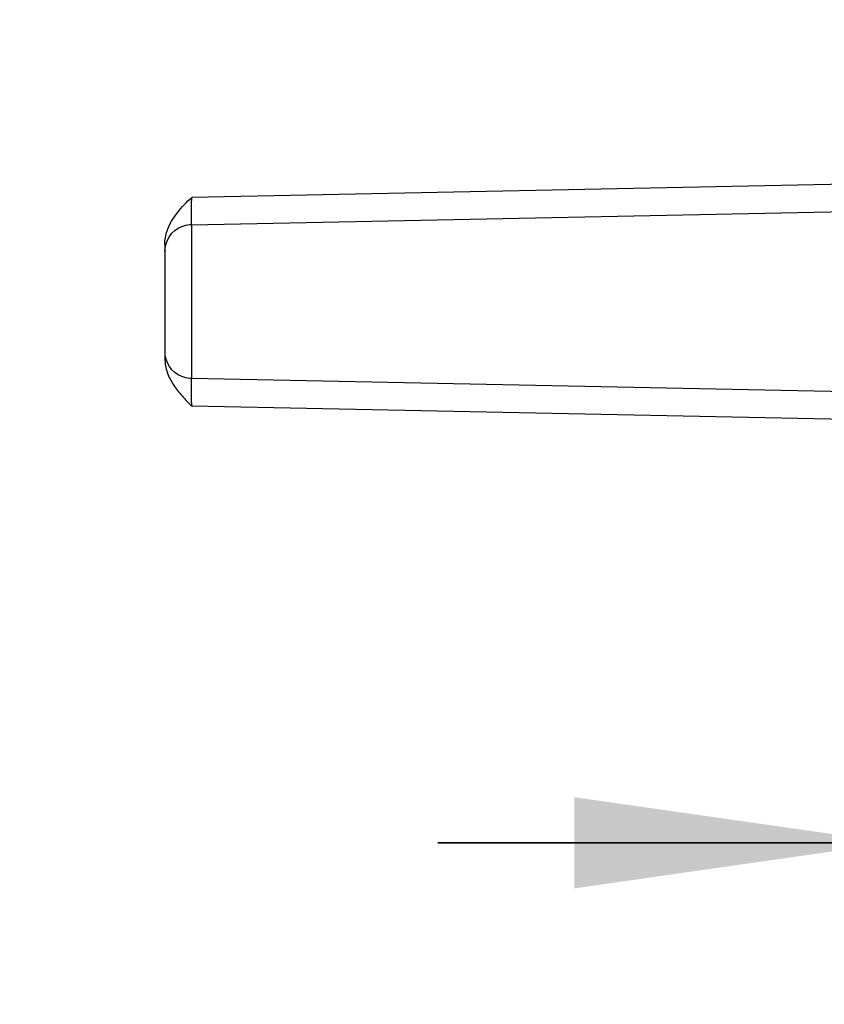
# Model space of a CAD drawing. Header units: millimetres. Extents: x 0 to 420, y 0 to 297.
# Tile 85 of 124: x 144 to 153, y 205 to 215. Entities that reach past the tile are written whole.
import ezdxf

# ---------------------------------------------------------------- set-up
doc = ezdxf.new("R2010")
doc.units = ezdxf.units.MM
doc.header["$LTSCALE"] = 23.1
doc.layers.get('0').update_dxf_attribs({"linetype": 'CONTINUOUS'})
doc.styles.get("Standard").update_dxf_attribs({"font": 'txt', "width": 0.85})
doc.dimstyles.new('DIMSTYLE_3', dxfattribs={"dimtxt": 3.5, "dimasz": 3.5, "dimexe": 1, "dimexo": 0.5, "dimgap": 0.875, "dimtad": 1, "dimdec": 4, "dimdsep": 46, "dimtxsty": 'STANDARD', "dimblk": '_FILLED', "dimblk1": '_FILLED', "dimblk2": '_FILLED', "dimcen": 0.09, "dimadec": 4, "dimazin": 2, "dimtp": 0.05, "dimtm": 0.05, "dimtfac": 1, "dimtdec": 4, "dimtofl": 0, "dimtmove": 0, "dimatfit": 3, "dimldrblk": '_FILLED', "dimfxl": 1, "dimtolj": 1, "dimarcsym": 0})
doc.dimstyles.new('DIMSTYLE_5', dxfattribs={"dimtxt": 3.5, "dimasz": 3.5, "dimexe": 1, "dimexo": 0.5, "dimgap": 0.875, "dimtad": 1, "dimdec": 1, "dimdsep": 46, "dimtxsty": 'STANDARD', "dimblk": '_FILLED', "dimblk1": '_FILLED', "dimblk2": '_FILLED', "dimcen": 0.09, "dimadec": 4, "dimazin": 2, "dimtp": 0.2, "dimtm": 0.2, "dimtfac": 1, "dimtdec": 1, "dimtofl": 0, "dimtmove": 0, "dimatfit": 3, "dimldrblk": '_FILLED', "dimfxl": 1, "dimtolj": 1, "dimarcsym": 0})

# ---------------------------------------------------------------- blocks, each defined once
blk = doc.blocks.new('_FILLED')
at = {"color": 0, "linetype": 'BYBLOCK'}
blk.add_solid([(0, 0), (-1, 0.1429), (-1, -0.1429)], dxfattribs=at)
blk = doc.blocks.new('*D2')
at = {"color": 2, "linetype": 'CONTINUOUS'}
for p, q in [((159.232, 213.938), (159.232, 205.295)), ((153.732, 206.295), (148.732, 206.295)), ((148.732, 206.295), (156.482, 206.295)), ((177.035, 206.295), (156.482, 206.295)), ((159.232, 206.295), (177.035, 206.295))]:
    blk.add_line(p, q, dxfattribs=at)
at = {"color": 2, "linetype": 'CONTINUOUS', "xscale": 3.5, "yscale": 3.5, "zscale": 3.5}
blk.add_blockref('_FILLED', (153.732, 206.295), dxfattribs=at)
at = {"color": 2, "linetype": 'CONTINUOUS', "xscale": 3.5, "yscale": 3.5, "zscale": 3.5, "rotation": 180}
blk.add_blockref('_FILLED', (159.232, 206.295), dxfattribs=at)
at = {"color": 2, "linetype": 'CONTINUOUS', "insert": (170.035, 210.67), "char_height": 3.5, "width": 10.5, "attachment_point": 1, "line_spacing_factor": 0.9}
blk.add_mtext('5.5', dxfattribs=at)
blk = doc.blocks.new('*D5')
at = {"color": 2, "linetype": 'CONTINUOUS'}
for p, q in [((37.982, 205.021), (37.982, 270.298)), ((159.232, 222.438), (159.232, 270.298)), ((37.982, 269.298), (98.607, 269.298)), ((159.232, 269.298), (98.607, 269.298))]:
    blk.add_line(p, q, dxfattribs=at)
at = {"color": 2, "linetype": 'CONTINUOUS', "xscale": 3.5, "yscale": 3.5, "zscale": 3.5, "rotation": 180}
blk.add_blockref('_FILLED', (37.982, 269.298), dxfattribs=at)
at = {"color": 2, "linetype": 'CONTINUOUS', "xscale": 3.5, "yscale": 3.5, "zscale": 3.5}
blk.add_blockref('_FILLED', (159.232, 269.298), dxfattribs=at)
at = {"color": 2, "linetype": 'CONTINUOUS', "insert": (98.607, 273.673), "char_height": 3.5, "width": 16.875, "attachment_point": 2, "line_spacing_factor": 0.9}
blk.add_mtext('121.3', dxfattribs=at)

msp = doc.modelspace()

# ---------------------------------------------------------------- linework, layer by layer
at = {"color": 9, "linetype": 'CONTINUOUS'}
for p, q in [((153.73172, 213.53847), (146.02649, 213.38317)), ((146.0291, 211.39291), (146.0291, 213.08545)), ((146.02649, 211.09294), (153.73172, 210.93764))]:
    msp.add_line(p, q, dxfattribs=at)
at = {"color": 7, "linetype": 'CONTINUOUS'}
for p, q in [((146.02568, 213.0832), (153.73172, 213.23851)), ((145.73175, 212.86662), (145.73172, 211.60949)), ((153.73172, 211.23759), (146.02568, 211.39291))]:
    msp.add_line(p, q, dxfattribs=at)
for points in [[(145.78236, 212.95309), (145.80972, 212.98812), (145.84216, 213.01855), (145.87891, 213.0438), (145.91906, 213.06346), (145.96157, 213.0771), (146.00574, 213.08438), (146.02577, 213.08545)], [(145.73172, 212.78775), (145.73502, 212.83102), (145.74473, 212.87359), (145.76059, 212.91457), (145.78236, 212.95309)], [(146.02568, 211.39286), (146.00549, 211.39398), (145.96147, 211.40135), (145.91907, 211.41509), (145.87901, 211.43486), (145.84232, 211.46024), (145.8099, 211.49082), (145.78254, 211.52602), (145.76073, 211.56478), (145.74481, 211.60608), (145.73504, 211.64904)]]:
    msp.add_lwpolyline(points, dxfattribs=at)
at = {"color": 9, "linetype": 'CONTINUOUS'}
for centre, radius, start, end in [((156.96937, 213.14982), 10.94537, 178.778398, 178.960563), ((157.03522, 211.32749), 11.01123, 181.039338, 181.220578)]:
    msp.add_arc(centre, radius, start, end, dxfattribs=at)
at = {"color": 7, "linetype": 'CONTINUOUS'}
for points, knots in [([(145.73175, 212.86662), (145.73128, 212.91745), (145.7543, 213.0456), (145.86615, 213.21997), (145.97066, 213.33114), (146.02649, 213.38317)], [0, 0, 0, 0, 0.25004569, 0.62460703, 1, 1, 1, 1]), ([(145.73172, 211.60949), (145.73275, 211.55864), (145.75115, 211.4565), (145.82344, 211.32041), (145.91826, 211.20054), (145.98927, 211.12748), (146.02649, 211.09294)], [0, 0, 0, 0, 0.25012002, 0.49986807, 0.75029711, 1, 1, 1, 1])]:
    msp.add_open_spline(points, degree=3, knots=knots, dxfattribs=at)
at = {"color": 9, "linetype": 'CONTINUOUS'}
for points, knots in [([(146.02383, 213.19022), (146.02389, 213.20201), (146.02432, 213.25473), (146.02506, 213.30745), (146.0258, 213.34838)], [0, 0, 0, 0, 0.22352294, 1, 1, 1, 1]), ([(146.02387, 213.12335), (146.02383, 213.12802), (146.02368, 213.15031), (146.02373, 213.1726), (146.02383, 213.19022)], [0, 0, 0, 0, 0.20946747, 1, 1, 1, 1]), ([(146.02515, 213.08492), (146.02492, 213.08656), (146.02409, 213.09937), (146.024, 213.11219), (146.02387, 213.12335)], [0, 0, 0, 0, 0.12954925, 1, 1, 1, 1]), ([(146.02568, 213.08319), (146.02551, 213.08319), (146.02531, 213.08402), (146.02521, 213.08448), (146.02515, 213.08492)], [0, 0, 0, 0, 0.27801985, 1, 1, 1, 1]), ([(146.0258, 211.12776), (146.02539, 211.15037), (146.02428, 211.22537), (146.02336, 211.30039), (146.02387, 211.35277)], [0, 0, 0, 0, 0.30154906, 1, 1, 1, 1]), ([(146.02388, 211.35257), (146.02393, 211.35838), (146.02426, 211.36808), (146.02402, 211.38175), (146.02543, 211.38752), (146.02481, 211.39288), (146.02568, 211.39286)], [0, 0, 0, 0, 0.43166381, 0.74601858, 0.93543295, 1, 1, 1, 1])]:
    msp.add_open_spline(points, degree=3, knots=knots, dxfattribs=at)

# ---------------------------------------------------------------- dimensions: what is measured, and where the dimension line sits
at = {"color": 2, "linetype": 'CONTINUOUS'}
for base, p1, p2, dimstyle, picture, middle in [((159.2317226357, 269.2981983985), (37.9817226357, 204.5210025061), (159.2317226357, 221.9380237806), 'DIMSTYLE_5', '*D5', (98.1067218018, 269.2981983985)), ((159.23172, 206.29508), (153.73172, 210.93764), (159.23172, 214.43802), 'DIMSTYLE_3', '*D2', (173.03526, 206.29508))]:
    dim = msp.add_linear_dim(base=base, p1=p1, p2=p2, dimstyle=dimstyle, dxfattribs=at)
    dim.commit()
    dim.dimension.update_dxf_attribs({"geometry": picture, "text_midpoint": middle, "dimtype": 160})

doc.saveas('drawing.dxf')
